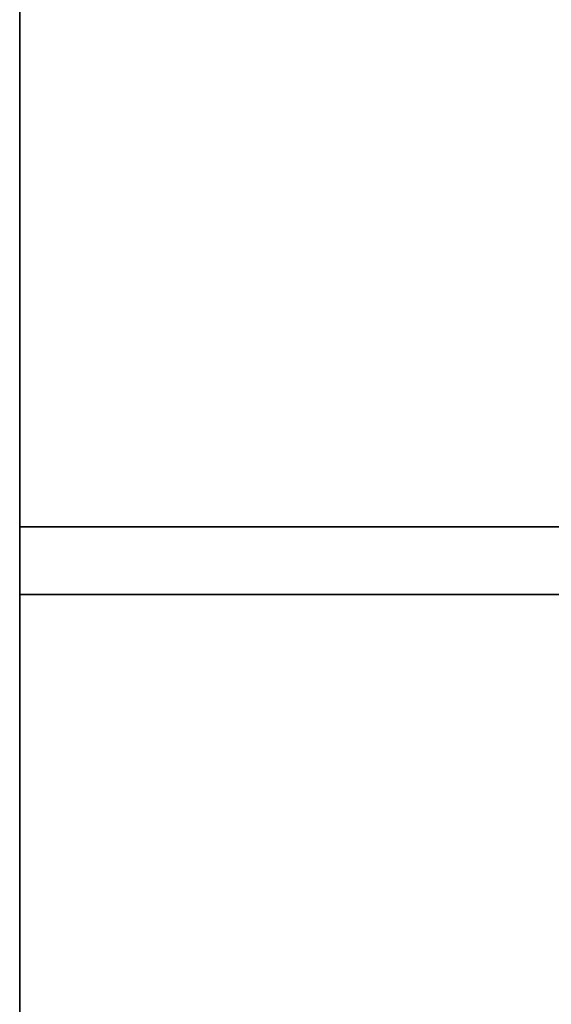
# Model space of a CAD drawing. Extents: x 413.3 to 457.5, y 5047.8 to 5050.
# Tile 10 of 256: x 413.2687 to 413.3433, y 5047.958 to 5048.0961. Entities that reach past the tile are written whole.
import ezdxf

# ---------------------------------------------------------------- set-up
doc = ezdxf.new("R2010")
doc.units = 0
doc.header["$LTSCALE"] = 150
doc.header["$MEASUREMENT"] = 0
doc.layers.add('3DFACE_SHAPE', color=7, linetype='CONTINUOUS')

msp = doc.modelspace()

# ---------------------------------------------------------------- linework, layer by layer
at = {"layer": '3DFACE_SHAPE', "color": 13}
for points, invisible_edges in [([(413.36554, 5047.82501, -0.1905), (413.36554, 5050.02501, -0.1905), (413.26869, 5047.82501, -0.1905)], 2), ([(413.36554, 5050.02501, -0.1905), (413.26869, 5050.02501, -0.1905), (413.26869, 5047.82501, -0.1905)], 12), ([(413.26869, 5050.02501, -0.0095), (413.36554, 5049.86186, -0.0095), (413.36554, 5047.98816, -0.0095)], 13), ([(413.36554, 5047.98816, -0.0095), (413.36554, 5047.86186, -0.0095), (413.26869, 5050.02501, -0.0095)], 14), ([(413.26869, 5050.02501, -0.0095), (413.36554, 5047.86186, -0.0095), (413.26869, 5047.82501, -0.0095)], 3), ([(413.26869, 5047.82501), (413.26869, 5050.02501), (413.26869, 5047.82501, -0.0095)], 2), ([(413.26869, 5050.02501), (413.26869, 5050.02501, -0.0095), (413.26869, 5047.82501, -0.0095)], 12), ([(413.46869, 5047.82501), (413.46869, 5050.02501), (413.26869, 5047.82501)], 2), ([(413.46869, 5050.02501), (413.26869, 5050.02501), (413.26869, 5047.82501)], 12), ([(413.26869, 5047.82501, -0.2), (413.26869, 5050.02501, -0.2), (413.46869, 5047.82501, -0.2)], 2), ([(413.26869, 5050.02501, -0.2), (413.46869, 5050.02501, -0.2), (413.46869, 5047.82501, -0.2)], 12), ([(413.26869, 5047.82501, -0.1905), (413.26869, 5050.02501, -0.1905), (413.26869, 5047.82501, -0.2)], 2), ([(413.26869, 5050.02501, -0.1905), (413.26869, 5050.02501, -0.2), (413.26869, 5047.82501, -0.2)], 12), ([(413.26869, 5048.01551, -1), (413.26869, 5048.02501, -1), (413.36554, 5048.01551, -1)], 2), ([(413.26869, 5048.02501, -1), (413.46869, 5048.02501, -1), (413.36554, 5048.01551, -1)], 14), ([(413.26869, 5048.01551, -0.2), (413.36554, 5048.01551, -0.2), (413.26869, 5048.02501, -0.2)], 2), ([(413.36554, 5048.01551, -0.2), (413.37184, 5048.01551, -0.2), (413.26869, 5048.02501, -0.2)], 15), ([(413.26869, 5048.02501, -0.2), (413.37184, 5048.01551, -0.2), (413.46869, 5048.02501, -0.2)], 3), ([(413.26869, 5048.02501, -1), (413.26869, 5048.02501, -0.2), (413.46869, 5048.02501, -1)], 2), ([(413.26869, 5048.02501, -0.2), (413.46869, 5048.02501, -0.2), (413.46869, 5048.02501, -1)], 12), ([(413.26869, 5048.01551, -1), (413.26869, 5048.01551, -0.2), (413.26869, 5048.02501, -1)], 2), ([(413.26869, 5048.01551, -0.2), (413.26869, 5048.02501, -0.2), (413.26869, 5048.02501, -1)], 12), ([(413.36554, 5048.01551, -1), (413.36554, 5048.01551, -0.2), (413.26869, 5048.01551, -1)], 2), ([(413.36554, 5048.01551, -0.2), (413.26869, 5048.01551, -0.2), (413.26869, 5048.01551, -1)], 12)]:
    msp.add_3dface(points, dxfattribs=dict(at, invisible_edges=invisible_edges))

doc.saveas('drawing.dxf')
